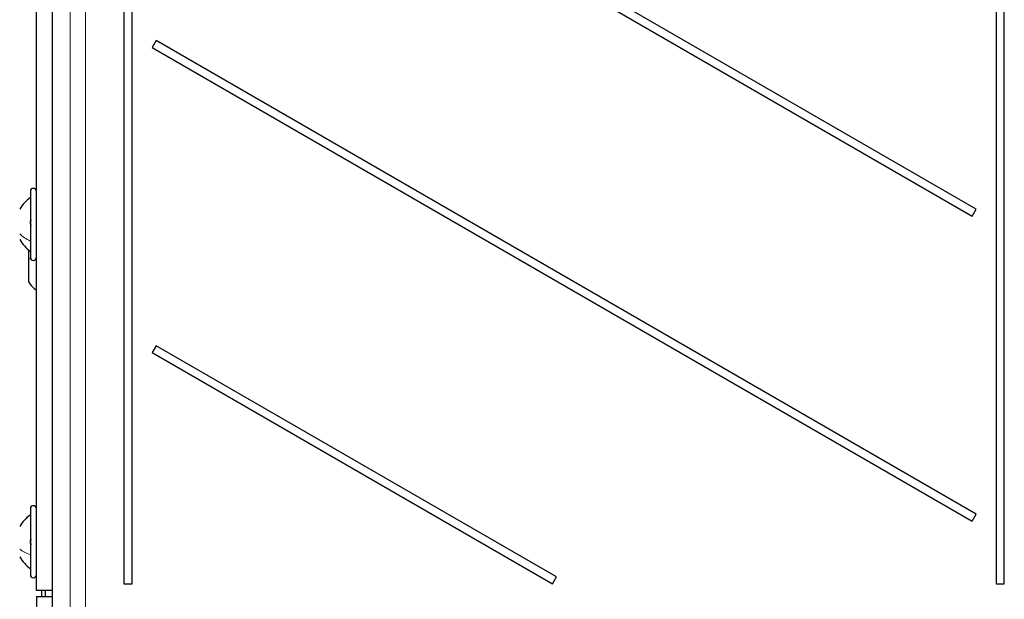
# Model space of a CAD drawing. Header units: millimetres. Extents: x 5 to 418, y 2 to 292.
# Tile 13 of 82: x 64 to 90, y 143 to 159. Entities that reach past the tile are written whole.
import ezdxf

# ---------------------------------------------------------------- set-up
doc = ezdxf.new("R2010")
doc.units = ezdxf.units.MM

msp = doc.modelspace()

# ---------------------------------------------------------------- linework, layer by layer
at = {"color": 7, "linetype": 'Continuous', "lineweight": 25}
for p, q in [((64.4632, 213.1901), (64.4632, 127.3631)), ((66.4258, 206.0433), (66.4258, 143.3766)), ((66.6463, 143.3766), (66.6463, 206.0433)), ((64.0361, 143.1933), (64.0361, 190.6933)), ((90.2591, 181.9266), (90.2591, 143.3766)), ((90.4796, 143.3766), (90.4796, 181.9266)), ((89.7091, 153.6099), (67.3046, 166.5452)), ((67.1963, 166.3576), (89.6008, 153.4223)), ((67.3046, 158.2119), (67.1963, 158.0242)), ((89.7091, 145.2766), (67.3046, 158.2119)), ((67.1963, 158.0242), (89.6008, 145.089)), ((63.8694, 154.0933), (63.8694, 152.6365)), ((89.6008, 153.4223), (89.7091, 153.6099)), ((63.8694, 152.6365), (63.8694, 152.2933)), ((63.8194, 152.497), (63.8194, 152.2471)), ((63.8194, 152.2471), (63.8194, 151.6216)), ((67.3046, 149.8785), (67.1963, 149.6909)), ((78.2413, 143.5642), (67.3046, 149.8785)), ((67.1963, 149.6909), (78.133, 143.3766)), ((63.8694, 145.4266), (63.8694, 144.089)), ((89.6008, 145.089), (89.7091, 145.2766)), ((63.8694, 144.089), (63.8694, 143.6266)), ((78.133, 143.3766), (78.2413, 143.5642)), ((64.4632, 143.1933), (64.0361, 143.1933)), ((64.1726, 143.1933), (64.1694, 143.1683)), ((64.1694, 143.1683), (64.1694, 143.0266)), ((64.2861, 143.0266), (64.2861, 143.1933)), ((66.4258, 143.3766), (66.6463, 143.3766)), ((90.2591, 143.3766), (90.4796, 143.3766)), ((64.0361, 143.0266), (64.0361, 127.1099)), ((64.0361, 143.0266), (64.4632, 143.0266))]:
    msp.add_line(p, q, dxfattribs=at)
at = {"color": 7, "linetype": 'Continuous', "lineweight": 18}
for p, q in [((64.4633, 213.1901), (64.4633, 127.3631)), ((64.9561, 142.4628), (64.9561, 213.0259)), ((65.3722, 213.0259), (65.3722, 142.4628)), ((63.8759, 152.2614), (63.8194, 152.2471)), ((63.638, 144.2848), (63.6377, 144.2848))]:
    msp.add_line(p, q, dxfattribs=at)
at = {"color": 7, "linetype": 'Continuous', "lineweight": 25}
for centre, radius, start, end in [((63.9527, 154.0933), 0.0833, 0, 180), ((64.4143, 153.1383), 0.9583, 124.65152, 150.8011), ((64.4143, 153.2483), 0.9583, 209.1989, 235.34848), ((63.9527, 152.2933), 0.0833, 180, 0), ((64.6673, 152.1976), 1.025, 214.1881, 231.98883), ((63.9527, 145.4266), 0.0833, 0, 180), ((64.4143, 144.4716), 0.9583, 124.65152, 150.8011), ((64.4143, 144.5816), 0.9583, 209.1989, 235.34848), ((63.9527, 143.6266), 0.0833, 180, 0)]:
    msp.add_arc(centre, radius, start, end, dxfattribs=at)
for points, knots in [([(63.8979, 153.1664), (63.894, 153.17), (63.8862, 153.177), (63.877, 153.1962), (63.8709, 153.2202), (63.8686, 153.2469), (63.8708, 153.2724), (63.8769, 153.2928), (63.8862, 153.3066), (63.894, 153.3095), (63.8979, 153.3109)], [0, 0, 0, 0, 0.12522067, 0.24948138, 0.37432391, 0.49906134, 0.62389537, 0.74938732, 0.87444029, 1, 1, 1, 1]), ([(63.8979, 144.4486), (63.894, 144.451), (63.8862, 144.4558), (63.877, 144.4721), (63.8709, 144.4942), (63.8686, 144.5205), (63.8708, 144.5469), (63.8769, 144.5696), (63.8862, 144.5867), (63.894, 144.5919), (63.8979, 144.5946)], [0, 0, 0, 0, 0.1252207, 0.2494814, 0.3743239, 0.4990613, 0.6238954, 0.7493873, 0.8744403, 1, 1, 1, 1])]:
    msp.add_open_spline(points, degree=3, knots=knots, dxfattribs=at)
at = {"color": 7, "linetype": 'Continuous', "lineweight": 18}
for points in [[(63.8694, 152.7396), (63.8116, 152.7675), (63.696, 152.8233), (63.6171, 152.8998), (63.5777, 152.9381)], [(63.8694, 144.17), (63.8116, 144.192), (63.696, 144.2358), (63.6171, 144.296), (63.5777, 144.326)]]:
    msp.add_open_spline(points, degree=3, dxfattribs=at)

doc.saveas('drawing.dxf')
